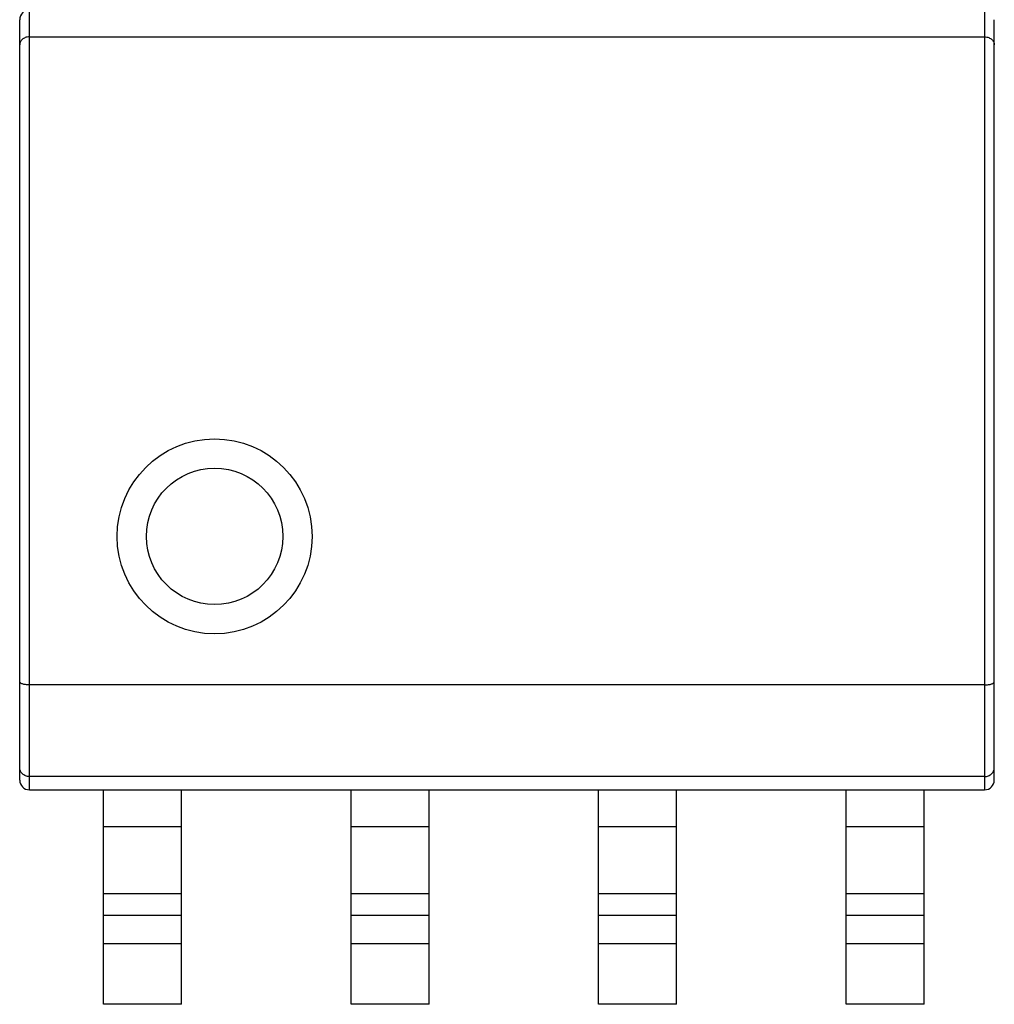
# Model space of a CAD drawing. Header units: millimetres. Extents: x 42 to 554, y 166 to 335.
# Tile 33 of 256: x 388.5 to 393.5, y 208.32 to 213.37. Entities that reach past the tile are written whole.
import ezdxf

# ---------------------------------------------------------------- set-up
doc = ezdxf.new("R2010")
doc.units = ezdxf.units.MM
doc.header["$LTSCALE"] = 30.734
doc.layers.get('0').update_dxf_attribs({"linetype": 'CONTINUOUS'})

msp = doc.modelspace()

# ---------------------------------------------------------------- linework, layer by layer
at = {"linetype": 'Continuous'}
for p, q in [((388.5499, 209.4152), (388.5499, 213.4152)), ((393.4499, 213.4152), (393.4499, 209.4152)), ((388.4999, 209.4652), (388.4999, 213.3652)), ((393.4999, 209.4652), (393.4999, 213.3652)), ((388.5499, 213.277), (393.4499, 213.277)), ((393.4499, 209.9533), (388.5499, 209.9533)), ((393.4499, 209.4834), (388.5499, 209.4834)), ((388.5499, 209.4152), (393.4499, 209.4152)), ((388.9299, 208.3152), (388.9299, 209.4152)), ((389.3299, 208.3152), (389.3299, 209.4152)), ((390.1999, 208.3152), (390.1999, 209.4152)), ((390.5999, 208.3152), (390.5999, 209.4152)), ((391.4699, 208.3152), (391.4699, 209.4152)), ((391.8699, 208.3152), (391.8699, 209.4152)), ((392.7399, 208.3152), (392.7399, 209.4152)), ((393.1399, 208.3152), (393.1399, 209.4152)), ((389.3299, 209.2252), (388.9299, 209.2252)), ((390.5999, 209.2252), (390.1999, 209.2252)), ((391.8699, 209.2252), (391.4699, 209.2252)), ((393.1399, 209.2252), (392.7399, 209.2252)), ((388.9299, 208.8834), (389.3299, 208.8834)), ((390.1999, 208.8834), (390.5999, 208.8834)), ((391.4699, 208.8834), (391.8699, 208.8834)), ((392.7399, 208.8834), (393.1399, 208.8834)), ((388.9299, 208.7717), (389.3299, 208.7717)), ((390.1999, 208.7717), (390.5999, 208.7717)), ((391.4699, 208.7717), (391.8699, 208.7717)), ((392.7399, 208.7717), (393.1399, 208.7717)), ((389.3299, 208.6252), (388.9299, 208.6252)), ((390.5999, 208.6252), (390.1999, 208.6252)), ((391.8699, 208.6252), (391.4699, 208.6252)), ((393.1399, 208.6252), (392.7399, 208.6252)), ((389.3299, 208.3152), (388.9299, 208.3152)), ((390.5999, 208.3152), (390.1999, 208.3152)), ((391.8699, 208.3152), (391.4699, 208.3152)), ((393.1399, 208.3152), (392.7399, 208.3152))]:
    msp.add_line(p, q, dxfattribs=at)
for radius in [0.5, 0.35]:
    msp.add_circle((389.4999, 210.7152), radius, dxfattribs=at)
for centre, start, end in [((388.5499, 213.3652), 90, 180), ((388.5499, 209.4652), 180, 270), ((393.4499, 209.4652), 270, 0)]:
    msp.add_arc(centre, 0.05, start, end, dxfattribs=at)
for points, knots in [([(388.5499, 213.277), (388.5426, 213.277), (388.5289, 213.2746), (388.5124, 213.2648), (388.5022, 213.2515), (388.4999, 213.2413), (388.4999, 213.2365)], [0, 0, 0, 0, 0.306951, 0.572802, 0.797544, 1, 1, 1, 1]), ([(393.4499, 213.277), (393.4571, 213.277), (393.4708, 213.2746), (393.4873, 213.2648), (393.4975, 213.2515), (393.4999, 213.2413), (393.4999, 213.2365)], [0, 0, 0, 0, 0.306951, 0.572802, 0.797544, 1, 1, 1, 1]), ([(388.5499, 209.9533), (388.5433, 209.9533), (388.5338, 209.9539), (388.5219, 209.9559), (388.5144, 209.9578), (388.5083, 209.9602), (388.5029, 209.9631), (388.4999, 209.9668), (388.4999, 209.9691)], [0, 0, 0, 0, 0.356275, 0.517105, 0.658929, 0.778243, 0.873465, 1, 1, 1, 1]), ([(393.4499, 209.9533), (393.4564, 209.9533), (393.4659, 209.9539), (393.4778, 209.9559), (393.4853, 209.9578), (393.4914, 209.9602), (393.4968, 209.9631), (393.4999, 209.9668), (393.4999, 209.9691)], [0, 0, 0, 0, 0.35629, 0.517135, 0.658956, 0.778253, 0.873468, 1, 1, 1, 1]), ([(388.5499, 209.4834), (388.5432, 209.4834), (388.53, 209.4858), (388.5134, 209.4959), (388.5024, 209.5108), (388.4999, 209.5225), (388.4999, 209.5282)], [0, 0, 0, 0, 0.271161, 0.52917, 0.770163, 1, 1, 1, 1]), ([(393.4499, 209.4834), (393.4565, 209.4834), (393.4697, 209.4858), (393.4863, 209.4959), (393.4973, 209.5108), (393.4999, 209.5225), (393.4999, 209.5282)], [0, 0, 0, 0, 0.271172, 0.529192, 0.77016, 1, 1, 1, 1])]:
    msp.add_open_spline(points, degree=3, knots=knots, dxfattribs=at)

doc.saveas('drawing.dxf')
